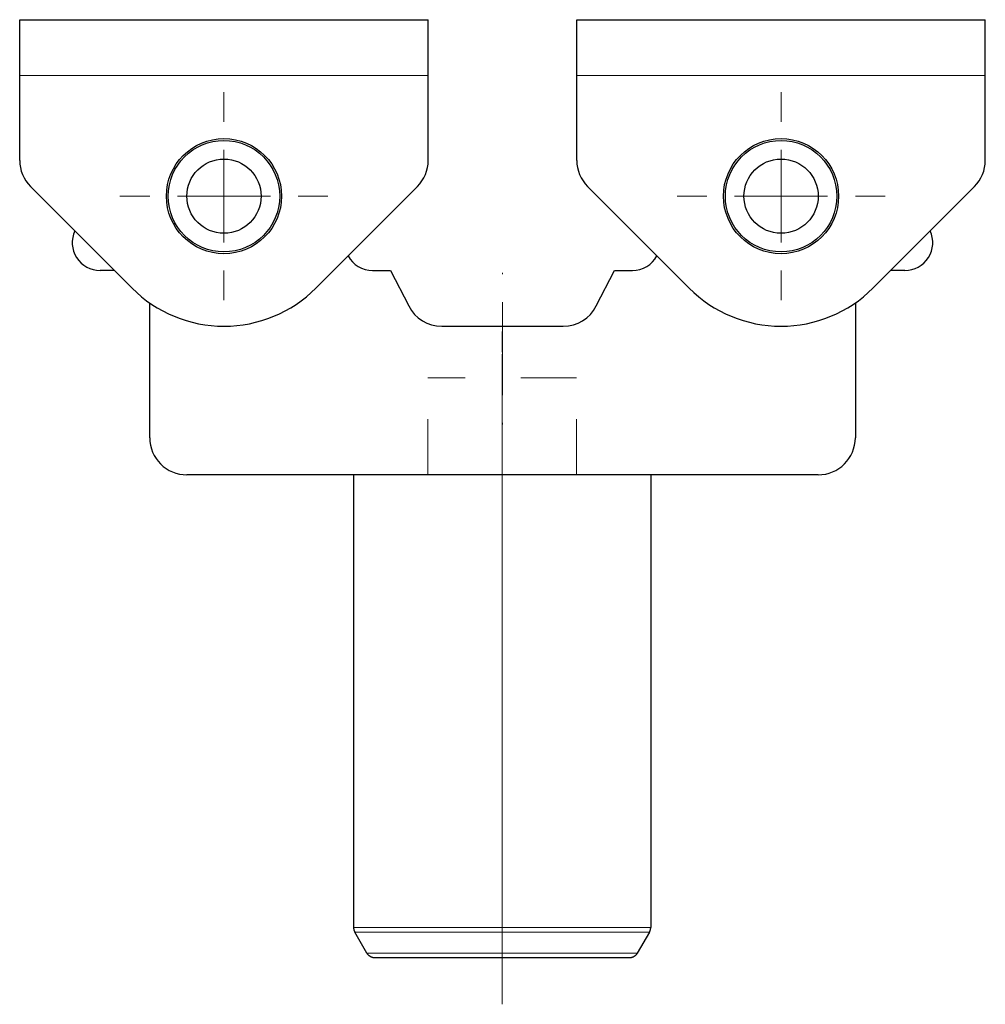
# Model space of a CAD drawing. Header units: millimetres. Extents: x 20 to 1121, y 116 to 816.
# Tile 1 of 5: x 155 to 207, y 402 to 455. Entities that reach past the tile are written whole.
import ezdxf

# ---------------------------------------------------------------- set-up
doc = ezdxf.new("R2010")
doc.units = ezdxf.units.MM
doc.header["$MEASUREMENT"] = 0
doc.linetypes.add('DASHED', pattern=[6, 3, -3])
doc.layers.add('Layer0000', color=7, linetype='Continuous', lineweight=20)

# ---------------------------------------------------------------- blocks, each defined once
blk = doc.blocks.new('DimBlk729')
at = {"layer": 'Layer0000', "color": 5, "linetype": 'Continuous', "lineweight": 5, "true_color": 0x0000ff}
blk.add_line((180.609, 408.389), (180.609, 402.389), dxfattribs=at)
blk = doc.blocks.new('DimBlk730')
at = {"layer": 'Layer0000', "color": 5, "linetype": 'Continuous', "lineweight": 5, "true_color": 0x0000ff}
for p, q in [((180.609, 424.706), (180.609, 437.389)), ((180.609, 423.206), (180.609, 418.206)), ((180.609, 416.706), (180.609, 404.023))]:
    blk.add_line(p, q, dxfattribs=at)
blk = doc.blocks.new('DimBlk731')
at = {"layer": 'Layer0000', "color": 5, "linetype": 'Continuous', "lineweight": 5, "true_color": 0x0000ff}
for p, q in [((165.628, 449.889), (165.628, 451.489)), ((165.628, 443.389), (165.628, 448.389)), ((161.628, 445.889), (160.028, 445.889)), ((163.128, 445.889), (168.128, 445.889)), ((169.628, 445.889), (171.228, 445.889)), ((165.628, 441.889), (165.628, 440.289))]:
    blk.add_line(p, q, dxfattribs=at)
blk = doc.blocks.new('DimBlk732')
at = {"layer": 'Layer0000', "color": 5, "linetype": 'Continuous', "lineweight": 5, "true_color": 0x0000ff}
for p, q in [((195.628, 449.889), (195.628, 451.489)), ((195.628, 443.389), (195.628, 448.389)), ((191.628, 445.889), (190.028, 445.889)), ((193.128, 445.889), (198.128, 445.889)), ((199.628, 445.889), (201.228, 445.889)), ((195.628, 441.889), (195.628, 440.289))]:
    blk.add_line(p, q, dxfattribs=at)
blk = doc.blocks.new('DimBlk733')
at = {"layer": 'Layer0000', "color": 5, "linetype": 'Continuous', "lineweight": 5, "true_color": 0x0000ff}
for p, q in [((165.628, 449.889), (165.628, 451.389)), ((165.628, 443.389), (165.628, 448.389)), ((161.628, 445.889), (160.128, 445.889)), ((163.128, 445.889), (168.128, 445.889)), ((169.628, 445.889), (171.128, 445.889)), ((165.628, 441.889), (165.628, 440.389))]:
    blk.add_line(p, q, dxfattribs=at)
blk = doc.blocks.new('DimBlk734')
at = {"layer": 'Layer0000', "color": 5, "linetype": 'Continuous', "lineweight": 5, "true_color": 0x0000ff}
for p, q in [((195.628, 449.889), (195.628, 451.389)), ((195.628, 443.389), (195.628, 448.389)), ((191.628, 445.889), (190.128, 445.889)), ((193.128, 445.889), (198.128, 445.889)), ((199.628, 445.889), (201.128, 445.889)), ((195.628, 441.889), (195.628, 440.389))]:
    blk.add_line(p, q, dxfattribs=at)
blk = doc.blocks.new('DimBlk735')
at = {"layer": 'Layer0000', "color": 5, "linetype": 'Continuous', "lineweight": 5, "true_color": 0x0000ff}
for p, q in [((180.609, 437.496), (180.609, 438.603)), ((180.609, 435.996), (180.609, 430.996)), ((180.609, 429.496), (180.609, 428.389))]:
    blk.add_line(p, q, dxfattribs=at)
blk = doc.blocks.new('DimBlk736')
at = {"layer": 'Layer0000', "color": 5, "linetype": 'Continuous', "lineweight": 5, "true_color": 0x0000ff}
for p, q in [((180.609, 428.612), (180.609, 437.389)), ((180.609, 422.112), (180.609, 427.112)), ((180.609, 420.612), (180.609, 411.835))]:
    blk.add_line(p, q, dxfattribs=at)
blk = doc.blocks.new('DimBlk737')
at = {"layer": 'Layer0000', "color": 5, "linetype": 'Continuous', "lineweight": 5, "true_color": 0x0000ff}
for p, q in [((180.609, 415.133), (180.609, 418.878)), ((180.609, 408.633), (180.609, 413.633)), ((180.609, 407.133), (180.609, 403.389))]:
    blk.add_line(p, q, dxfattribs=at)
blk = doc.blocks.new('DimBlk738')
at = {"layer": 'Layer0000', "color": 5, "linetype": 'Continuous', "lineweight": 5, "true_color": 0x0000ff}
for p, q in [((180.628, 441.682), (180.628, 441.761)), ((180.628, 435.182), (180.628, 440.182)), ((180.628, 433.682), (180.628, 433.603))]:
    blk.add_line(p, q, dxfattribs=at)
blk = doc.blocks.new('DimBlk739')
at = {"layer": 'Layer0000', "color": 5, "linetype": 'Continuous', "lineweight": 5, "true_color": 0x0000ff}
for p, q in [((195.628, 449.889), (195.628, 451.389)), ((195.628, 443.389), (195.628, 448.389)), ((191.628, 445.889), (190.128, 445.889)), ((193.128, 445.889), (198.128, 445.889)), ((199.628, 445.889), (201.128, 445.889)), ((195.628, 441.889), (195.628, 440.389))]:
    blk.add_line(p, q, dxfattribs=at)
blk = doc.blocks.new('DimBlk740')
at = {"layer": 'Layer0000', "color": 5, "linetype": 'Continuous', "lineweight": 5, "true_color": 0x0000ff}
for p, q in [((165.628, 449.889), (165.628, 451.389)), ((165.628, 443.389), (165.628, 448.389)), ((161.628, 445.889), (160.128, 445.889)), ((163.128, 445.889), (168.128, 445.889)), ((169.628, 445.889), (171.128, 445.889)), ((165.628, 441.889), (165.628, 440.389))]:
    blk.add_line(p, q, dxfattribs=at)
blk = doc.blocks.new('DimBlk741')
at = {"layer": 'Layer0000', "color": 5, "linetype": 'Continuous', "lineweight": 5, "true_color": 0x0000ff}
for p, q in [((195.628, 449.889), (195.628, 451.389)), ((195.628, 443.389), (195.628, 448.389)), ((191.628, 445.889), (190.128, 445.889)), ((193.128, 445.889), (198.128, 445.889)), ((199.628, 445.889), (201.128, 445.889)), ((195.628, 441.889), (195.628, 440.389))]:
    blk.add_line(p, q, dxfattribs=at)
blk = doc.blocks.new('DimBlk742')
at = {"layer": 'Layer0000', "color": 5, "linetype": 'Continuous', "lineweight": 5, "true_color": 0x0000ff}
for p, q in [((165.628, 449.889), (165.628, 451.389)), ((165.628, 443.389), (165.628, 448.389)), ((161.628, 445.889), (160.128, 445.889)), ((163.128, 445.889), (168.128, 445.889)), ((169.628, 445.889), (171.128, 445.889)), ((165.628, 441.889), (165.628, 440.389))]:
    blk.add_line(p, q, dxfattribs=at)
blk = doc.blocks.new('ViewBlk73')
at = {"color": 7, "linetype": 'Continuous', "lineweight": 30}
for p, q in [((154.628, 452.389), (154.628, 455.389)), ((154.628, 455.389), (176.628, 455.389)), ((176.628, 452.389), (176.628, 455.389)), ((184.628, 452.389), (184.628, 455.389)), ((184.628, 455.389), (206.628, 455.389)), ((206.628, 452.389), (206.628, 455.389)), ((154.628, 447.818), (154.628, 452.389)), ((176.628, 447.818), (176.628, 452.389)), ((184.628, 447.818), (184.628, 452.389)), ((206.628, 447.818), (206.628, 452.389)), ((160.678, 440.939), (155.213, 446.403)), ((176.042, 446.403), (170.577, 440.939)), ((190.678, 440.939), (185.213, 446.403)), ((206.042, 446.403), (200.577, 440.939)), ((159.728, 441.889), (158.958, 441.889)), ((173.628, 441.889), (174.604, 441.889)), ((174.604, 441.889), (175.576, 439.981)), ((185.679, 439.981), (186.651, 441.889)), ((186.651, 441.889), (187.628, 441.889)), ((202.297, 441.889), (201.527, 441.889)), ((161.628, 432.889), (161.628, 440.144)), ((199.628, 440.144), (199.628, 432.889)), ((177.358, 438.889), (183.897, 438.889)), ((197.628, 430.889), (163.628, 430.889)), ((172.609, 430.889), (172.609, 406.523)), ((188.609, 430.889), (188.609, 406.523)), ((173.33, 405.139), (172.676, 406.273)), ((188.542, 406.273), (187.887, 405.139)), ((187.454, 404.889), (173.763, 404.889))]:
    blk.add_line(p, q, dxfattribs=at)
at = {"color": 7, "linetype": 'Continuous', "lineweight": 5}
for p, q in [((154.628, 452.389), (176.628, 452.389)), ((184.628, 452.389), (206.628, 452.389)), ((188.609, 406.523), (172.609, 406.523)), ((188.542, 406.273), (172.676, 406.273)), ((187.887, 405.139), (173.33, 405.139))]:
    blk.add_line(p, q, dxfattribs=at)
at = {"color": 7, "linetype": 'Continuous', "lineweight": 30}
for centre, radius in [((165.628, 445.889), 3.1), ((195.628, 445.889), 3.1), ((165.628, 445.889), 3), ((195.628, 445.889), 3), ((165.628, 445.889), 2), ((195.628, 445.889), 2)]:
    blk.add_circle(centre, radius, dxfattribs=at)
for centre, radius, start, end in [((156.628, 447.818), 2, 180, 225), ((174.628, 447.818), 2, 315, 360), ((186.628, 447.818), 2, 180, 225), ((204.628, 447.818), 2, 315, 360), ((158.958, 443.389), 1.5, 155.1322, 270), ((202.297, 443.389), 1.5, 270, 24.8678), ((173.628, 443.389), 1.5, 208.5558, 270), ((187.628, 443.389), 1.5, 270, 331.4442), ((165.628, 445.889), 7, 225, 315), ((195.628, 445.889), 7, 225, 315), ((177.358, 440.889), 2, 207, 270), ((183.897, 440.889), 2, 270, 333), ((163.628, 432.889), 2, 180, 270), ((197.628, 432.889), 2, 270, 0)]:
    blk.add_arc(centre, radius, start, end, dxfattribs=at)
for points, weights in [([(172.609, 406.523), (172.609, 406.389), (172.676, 406.273)], [1, 0.965925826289, 1]), ([(188.542, 406.273), (188.609, 406.389), (188.609, 406.523)], [1, 0.965925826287, 1]), ([(173.763, 404.889), (173.475, 404.889), (173.33, 405.139)], [1, 0.866025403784, 1]), ([(187.887, 405.139), (187.743, 404.889), (187.454, 404.889)], [1, 0.866025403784, 1])]:
    blk.add_rational_spline(points, weights, degree=2, dxfattribs=at)
at = {"layer": 'Layer0000', "color": 7, "linetype": 'DASHED', "lineweight": 5}
for p, q in [((176.609, 430.889), (176.609, 436.103)), ((184.609, 436.103), (176.609, 436.103)), ((184.609, 430.889), (184.609, 436.103)), ((184.609, 430.889), (176.609, 430.889))]:
    blk.add_line(p, q, dxfattribs=at)
for name in ['DimBlk731', 'DimBlk733', 'DimBlk740', 'DimBlk742', 'DimBlk732', 'DimBlk734', 'DimBlk739', 'DimBlk741', 'DimBlk738', 'DimBlk735', 'DimBlk730', 'DimBlk736', 'DimBlk737', 'DimBlk729']:
    blk.add_blockref(name, (0, 0))

msp = doc.modelspace()

# ---------------------------------------------------------------- block references
msp.add_blockref('ViewBlk73', (0, 0))

doc.saveas('drawing.dxf')
